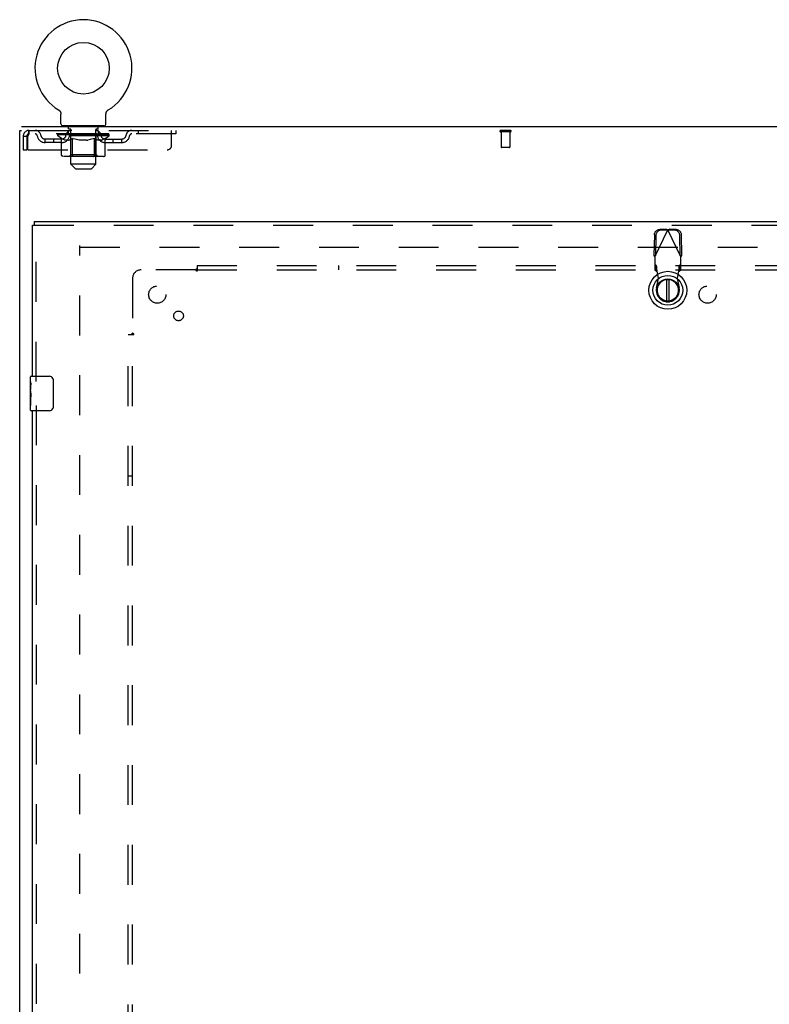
# Model space of a CAD drawing. Header units: inches. Extents: x 0 to 211, y 0 to 136.
# Tile 14 of 24: x 59 to 81, y 72 to 100. Entities that reach past the tile are written whole.
import ezdxf

# ---------------------------------------------------------------- set-up
doc = ezdxf.new("R2010")
doc.units = ezdxf.units.IN
doc.header["$LTSCALE"] = 11.589615
doc.header["$MEASUREMENT"] = 0
doc.linetypes.add('HIDDEN', pattern=[0.2, 0.1, -0.1])
doc.layers.get('0').update_dxf_attribs({"linetype": 'CONTINUOUS'})
for name, color, linetype in [('DEFAULT_2', 8, 'HIDDEN'), ('DOOR_ASSEMBLY', 7, 'CONTINUOUS'), ('SUBPANEL', 7, 'CONTINUOUS')]:
    doc.layers.add(name, color=color, linetype=linetype)

msp = doc.modelspace()

# ---------------------------------------------------------------- linework, layer by layer
at = {"color": 7, "linetype": 'Continuous'}
for p, q in [((59.903, 97.673), (59.907, 97.67)), ((59.904, 97.672), (59.905, 97.672)), ((59.907, 97.67), (59.912, 97.667)), ((59.912, 97.667), (59.916, 97.664)), ((59.916, 97.664), (59.92, 97.661)), ((59.92, 97.661), (59.924, 97.657)), ((59.924, 97.657), (59.928, 97.654)), ((59.928, 97.654), (59.931, 97.65)), ((59.931, 97.65), (59.935, 97.646)), ((59.935, 97.646), (59.938, 97.642)), ((59.938, 97.643), (59.942, 97.638)), ((59.942, 97.639), (59.945, 97.634)), ((59.945, 97.634), (59.948, 97.63)), ((59.948, 97.63), (59.95, 97.626)), ((59.95, 97.626), (59.953, 97.621)), ((59.953, 97.621), (59.956, 97.617)), ((59.956, 97.617), (59.958, 97.612)), ((59.958, 97.612), (59.96, 97.607)), ((59.96, 97.607), (59.962, 97.602)), ((59.962, 97.602), (59.964, 97.598)), ((59.964, 97.598), (59.965, 97.593)), ((59.965, 97.593), (59.967, 97.588)), ((59.967, 97.588), (59.968, 97.583)), ((59.968, 97.583), (59.969, 97.577)), ((59.969, 97.578), (59.97, 97.572)), ((59.97, 97.572), (59.97, 97.567)), ((59.97, 97.567), (59.971, 97.562)), ((59.971, 97.557), (59.971, 97.552)), ((61.281, 97.557), (61.282, 97.562)), ((61.281, 97.552), (61.281, 97.557)), ((61.282, 97.567), (61.283, 97.572)), ((61.282, 97.562), (61.282, 97.567)), ((61.283, 97.577), (61.284, 97.583)), ((61.283, 97.572), (61.283, 97.578)), ((61.284, 97.583), (61.286, 97.588)), ((61.286, 97.588), (61.287, 97.593)), ((61.287, 97.593), (61.289, 97.598)), ((61.289, 97.598), (61.29, 97.602)), ((61.29, 97.602), (61.292, 97.607)), ((61.292, 97.607), (61.295, 97.612)), ((61.294, 97.612), (61.297, 97.617)), ((61.297, 97.617), (61.299, 97.621)), ((61.299, 97.621), (61.302, 97.626)), ((61.302, 97.626), (61.305, 97.63)), ((61.305, 97.63), (61.308, 97.634)), ((61.308, 97.634), (61.311, 97.639)), ((61.311, 97.638), (61.314, 97.643)), ((61.314, 97.642), (61.318, 97.646)), ((61.317, 97.646), (61.321, 97.65)), ((61.321, 97.65), (61.325, 97.654)), ((61.325, 97.654), (61.329, 97.657)), ((61.328, 97.657), (61.333, 97.661)), ((61.332, 97.661), (61.337, 97.664)), ((61.336, 97.664), (61.341, 97.667)), ((61.341, 97.667), (61.345, 97.67)), ((61.341, 97.667), (61.342, 97.668)), ((61.345, 97.67), (61.349, 97.672)), ((61.348, 97.672), (61.349, 97.672)), ((61.349, 97.672), (61.349, 97.673)), ((59.971, 97.271), (59.971, 97.552)), ((61.281, 97.271), (61.281, 97.552)), ((58.772, 7.285), (58.772, 97.077)), ((58.772, 97.077), (58.824, 97.077)), ((98.22, 97.181), (58.824, 97.181)), ((60.031, 97.211), (60.031, 97.181)), ((61.221, 97.211), (60.031, 97.211)), ((61.221, 97.211), (61.221, 97.181))]:
    msp.add_line(p, q, dxfattribs=at)
msp.add_lwpolyline([(59.971, 97.562), (59.971, 97.557), (59.971, 97.552)], dxfattribs=at)
msp.add_circle((60.626, 98.883), 0.75, dxfattribs=at)
for centre, radius, start, end in [((60.626, 98.883), 1.41, 300.818, 239.182), ((60.031, 97.271), 0.06, 180, 270), ((61.221, 97.271), 0.06, 270, 360)]:
    msp.add_arc(centre, radius, start, end, dxfattribs=at)
at = {"layer": 'DEFAULT_2', "color": 8, "linetype": 'HIDDEN'}
for p, q in [((59.903, 97.673), (59.903, 97.672)), ((59.911, 97.668), (59.912, 97.667)), ((61.349, 97.672), (61.349, 97.673)), ((59.043, 97.077), (59.043, 96.973)), ((59.043, 97.077), (63.314, 97.077)), ((60.189, 96.973), (60.189, 97.077)), ((60.196, 97.121), (60.196, 97.201)), ((60.263, 97.111), (60.206, 97.111)), ((60.261, 96.091), (60.261, 97.101)), ((61.046, 97.111), (60.989, 97.111)), ((60.991, 96.091), (60.991, 97.101)), ((61.056, 97.121), (61.056, 97.201)), ((61.064, 96.973), (61.064, 97.077)), ((62.214, 97.077), (62.214, 96.973)), ((63.189, 96.64), (63.189, 97.077)), ((63.314, 97.077), (63.314, 96.973)), ((73.039, 97.077), (72.755, 97.077)), ((73.039, 97.034), (72.755, 97.034)), ((72.773, 97.034), (72.773, 96.587)), ((73.021, 97.034), (73.021, 96.587)), ((58.876, 96.91), (58.876, 96.515)), ((58.876, 96.91), (58.98, 96.91)), ((58.98, 96.91), (58.98, 96.515)), ((59.01, 96.515), (59.01, 96.91)), ((63.314, 96.973), (59.043, 96.973)), ((59.512, 96.722), (59.512, 96.826)), ((59.995, 96.826), (59.512, 96.826)), ((59.995, 96.722), (59.512, 96.722)), ((59.762, 96.722), (59.762, 96.826)), ((59.883, 96.919), (59.883, 96.973)), ((59.991, 96.843), (59.883, 96.919)), ((61.37, 96.919), (59.883, 96.919)), ((59.894, 96.965), (59.894, 96.973)), ((59.905, 96.962), (59.905, 96.965)), ((59.905, 96.962), (61.348, 96.962)), ((59.915, 96.962), (59.915, 96.965)), ((59.916, 96.962), (59.916, 96.965)), ((59.928, 96.965), (59.928, 96.973)), ((59.947, 96.962), (59.947, 96.965)), ((59.949, 96.962), (59.949, 96.965)), ((59.982, 96.965), (59.982, 96.973)), ((59.991, 96.363), (59.991, 96.843)), ((59.991, 96.843), (60.011, 96.83)), ((60, 96.962), (60, 96.965)), ((60.003, 96.962), (60.003, 96.965)), ((60.239, 96.965), (60.01, 96.965)), ((60.03, 96.818), (60.01, 96.83)), ((60.05, 96.808), (60.03, 96.818)), ((60.069, 96.8), (60.049, 96.808)), ((60.057, 96.965), (60.057, 96.973)), ((60.058, 96.962), (60.058, 96.965)), ((60.059, 96.962), (60.059, 96.965)), ((60.062, 96.962), (60.062, 96.965)), ((60.088, 96.793), (60.068, 96.8)), ((60.071, 96.962), (60.071, 96.965)), ((60.072, 96.962), (60.072, 96.965)), ((60.076, 96.962), (60.076, 96.965)), ((60.079, 96.962), (60.079, 96.966)), ((60.083, 96.962), (60.083, 96.965)), ((60.107, 96.788), (60.088, 96.793)), ((60.102, 96.962), (60.102, 96.965)), ((60.192, 96.788), (60.107, 96.788)), ((60.12, 96.962), (60.12, 96.965)), ((60.122, 96.962), (60.122, 96.968)), ((60.148, 96.965), (60.148, 96.973)), ((60.148, 96.962), (60.148, 96.965)), ((60.16, 96.962), (60.16, 96.965)), ((60.165, 96.962), (60.165, 96.965)), ((60.173, 96.962), (60.173, 96.965)), ((60.188, 96.962), (60.188, 96.97)), ((60.192, 96.788), (60.211, 96.793)), ((60.209, 96.962), (60.209, 96.965)), ((60.23, 96.8), (60.211, 96.793)), ((60.212, 96.962), (60.212, 96.965)), ((60.25, 96.808), (60.23, 96.8)), ((60.239, 96.962), (60.239, 96.965)), ((60.269, 96.818), (60.249, 96.808)), ((60.318, 96.965), (60.252, 96.965)), ((60.254, 96.965), (60.254, 96.973)), ((60.26, 96.367), (60.26, 96.915)), ((60.263, 96.962), (60.263, 96.965)), ((60.268, 96.962), (60.268, 96.965)), ((60.289, 96.83), (60.269, 96.818)), ((60.275, 96.962), (60.275, 96.971)), ((60.283, 96.962), (60.283, 96.965)), ((60.308, 96.843), (60.288, 96.83)), ((60.294, 96.962), (60.294, 96.965)), ((60.308, 96.363), (60.308, 96.843)), ((60.308, 96.843), (60.348, 96.83)), ((60.318, 96.962), (60.318, 96.965)), ((60.405, 96.965), (60.343, 96.965)), ((60.388, 96.818), (60.348, 96.83)), ((60.367, 96.962), (60.367, 96.965)), ((60.372, 96.965), (60.372, 96.973)), ((60.376, 96.962), (60.376, 96.965)), ((60.379, 96.962), (60.379, 96.972)), ((60.382, 96.962), (60.382, 96.965)), ((60.427, 96.808), (60.387, 96.818)), ((60.392, 96.962), (60.392, 96.966)), ((60.405, 96.962), (60.405, 96.965)), ((60.465, 96.8), (60.426, 96.808)), ((60.5, 96.965), (60.442, 96.965)), ((60.458, 96.962), (60.458, 96.965)), ((60.503, 96.793), (60.464, 96.8)), ((60.491, 96.965), (60.626, 96.973)), ((60.497, 96.965), (60.497, 96.973)), ((60.498, 96.973), (60.497, 96.973)), ((60.498, 96.965), (60.498, 96.973)), ((60.498, 96.962), (60.498, 96.965)), ((60.5, 96.962), (60.5, 96.965)), ((60.541, 96.788), (60.502, 96.793)), ((60.503, 96.962), (60.503, 96.966)), ((60.504, 96.962), (60.504, 96.965)), ((60.712, 96.788), (60.541, 96.788)), ((60.598, 96.965), (60.547, 96.965)), ((60.555, 96.962), (60.555, 96.965)), ((60.598, 96.962), (60.598, 96.965)), ((60.623, 96.966), (60.623, 96.965)), ((60.623, 96.962), (60.623, 96.966)), ((60.623, 96.962), (60.623, 96.965)), ((60.626, 96.965), (60.626, 96.973)), ((60.626, 96.973), (60.761, 96.965)), ((60.629, 96.962), (60.629, 96.966)), ((60.629, 96.966), (60.629, 96.965)), ((60.629, 96.962), (60.629, 96.965)), ((60.654, 96.962), (60.654, 96.965)), ((60.654, 96.965), (60.705, 96.965)), ((60.697, 96.962), (60.697, 96.965)), ((60.712, 96.788), (60.75, 96.793)), ((60.748, 96.962), (60.748, 96.965)), ((60.75, 96.962), (60.75, 96.966)), ((60.788, 96.8), (60.75, 96.793)), ((60.753, 96.962), (60.753, 96.965)), ((60.753, 96.965), (60.81, 96.965)), ((60.755, 96.965), (60.755, 96.973)), ((60.755, 96.965), (60.755, 96.973)), ((60.755, 96.973), (60.755, 96.973)), ((60.755, 96.962), (60.755, 96.965)), ((60.827, 96.808), (60.788, 96.8)), ((60.794, 96.962), (60.794, 96.965)), ((60.865, 96.818), (60.826, 96.808)), ((60.847, 96.962), (60.847, 96.965)), ((60.847, 96.965), (60.91, 96.965)), ((60.861, 96.962), (60.861, 96.966)), ((60.904, 96.83), (60.864, 96.818)), ((60.87, 96.962), (60.87, 96.965)), ((60.873, 96.962), (60.873, 96.972)), ((60.876, 96.962), (60.876, 96.965)), ((60.88, 96.965), (60.88, 96.973)), ((60.886, 96.962), (60.886, 96.965)), ((60.944, 96.843), (60.904, 96.83)), ((60.935, 96.962), (60.935, 96.965)), ((60.935, 96.965), (61, 96.965)), ((60.944, 96.363), (60.944, 96.843)), ((60.944, 96.843), (60.964, 96.83)), ((60.959, 96.962), (60.959, 96.965)), ((60.984, 96.818), (60.964, 96.83)), ((60.97, 96.962), (60.97, 96.965)), ((60.977, 96.962), (60.977, 96.971)), ((61.003, 96.808), (60.983, 96.818)), ((60.984, 96.962), (60.984, 96.965)), ((60.99, 96.962), (60.99, 96.965)), ((60.992, 96.367), (60.992, 96.915)), ((60.998, 96.965), (60.998, 96.973)), ((61.022, 96.8), (61.003, 96.808)), ((61.013, 96.962), (61.013, 96.965)), ((61.013, 96.965), (61.37, 96.965)), ((61.041, 96.793), (61.022, 96.8)), ((61.041, 96.962), (61.041, 96.965)), ((61.06, 96.788), (61.041, 96.793)), ((61.043, 96.962), (61.043, 96.965)), ((61.146, 96.788), (61.06, 96.788)), ((61.064, 96.962), (61.064, 96.97)), ((61.08, 96.962), (61.08, 96.965)), ((61.088, 96.962), (61.088, 96.965)), ((61.093, 96.962), (61.093, 96.965)), ((61.104, 96.965), (61.104, 96.973)), ((61.104, 96.962), (61.104, 96.965)), ((61.13, 96.962), (61.13, 96.968)), ((61.132, 96.962), (61.132, 96.965)), ((61.146, 96.788), (61.165, 96.793)), ((61.15, 96.962), (61.15, 96.965)), ((61.184, 96.8), (61.165, 96.793)), ((61.17, 96.962), (61.17, 96.965)), ((61.174, 96.962), (61.174, 96.966)), ((61.177, 96.962), (61.177, 96.965)), ((61.181, 96.962), (61.181, 96.965)), ((61.181, 96.962), (61.181, 96.965)), ((61.203, 96.808), (61.184, 96.8)), ((61.191, 96.962), (61.191, 96.965)), ((61.194, 96.962), (61.194, 96.965)), ((61.194, 96.962), (61.194, 96.965)), ((61.196, 96.965), (61.196, 96.973)), ((61.222, 96.818), (61.203, 96.808)), ((61.242, 96.83), (61.222, 96.818)), ((61.228, 96.969), (61.368, 96.971)), ((61.228, 96.965), (61.228, 96.969)), ((61.262, 96.843), (61.242, 96.83)), ((61.249, 96.962), (61.249, 96.965)), ((61.253, 96.962), (61.253, 96.965)), ((61.258, 96.826), (61.741, 96.826)), ((61.258, 96.722), (61.741, 96.722)), ((61.262, 96.843), (61.37, 96.919)), ((61.262, 96.363), (61.262, 96.843)), ((61.27, 96.965), (61.27, 96.973)), ((61.303, 96.962), (61.303, 96.965)), ((61.305, 96.962), (61.305, 96.965)), ((61.325, 96.965), (61.325, 96.973)), ((61.336, 96.962), (61.336, 96.965)), ((61.337, 96.962), (61.337, 96.965)), ((61.348, 96.962), (61.348, 96.965)), ((61.358, 96.965), (61.358, 96.973)), ((61.368, 96.965), (61.368, 96.971)), ((61.37, 96.919), (61.37, 96.965)), ((61.491, 96.722), (61.491, 96.826)), ((61.741, 96.722), (61.741, 96.826)), ((58.876, 96.515), (58.98, 96.515)), ((59.01, 96.515), (63.064, 96.515)), ((73.011, 96.577), (72.783, 96.577)), ((61.212, 96.32), (60.041, 96.32)), ((60.26, 96.367), (60.214, 96.32)), ((60.992, 96.367), (60.26, 96.367)), ((60.322, 96.325), (60.319, 96.328)), ((60.327, 96.321), (60.324, 96.323)), ((60.33, 96.32), (60.327, 96.321)), ((60.333, 96.32), (60.33, 96.32)), ((60.992, 96.367), (61.039, 96.32)), ((60.391, 95.961), (60.261, 96.091)), ((60.991, 96.091), (60.261, 96.091)), ((60.391, 95.961), (60.861, 95.961)), ((60.861, 95.961), (60.991, 96.091)), ((60.522, 14.629), (60.522, 93.733)), ((60.522, 93.681), (95.272, 93.681))]:
    msp.add_line(p, q, dxfattribs=at)
for points in [[(59.043, 97.077), (59.041, 97.076), (59.038, 97.073), (59.036, 97.068), (59.034, 97.061), (59.031, 97.052), (59.029, 97.041), (59.027, 97.028), (59.024, 97.014), (59.022, 96.999), (59.02, 96.983), (59.017, 96.965), (59.015, 96.947), (59.013, 96.929), (59.01, 96.91)], [(59.043, 96.973), (59.041, 96.973), (59.038, 96.972), (59.036, 96.97), (59.034, 96.967), (59.031, 96.964), (59.029, 96.959), (59.027, 96.955), (59.024, 96.949), (59.022, 96.944), (59.02, 96.938), (59.017, 96.931), (59.015, 96.924), (59.013, 96.917), (59.01, 96.91)], [(60.041, 96.32), (60.035, 96.32), (60.029, 96.321), (60.023, 96.323), (60.017, 96.325), (60.012, 96.328), (60.007, 96.331), (60.002, 96.336), (59.998, 96.34), (59.995, 96.345), (59.993, 96.351), (59.991, 96.357), (59.991, 96.363)], [(60.309, 96.351), (60.309, 96.357), (60.308, 96.363)], [(60.311, 96.345), (60.309, 96.351), (60.309, 96.357), (60.308, 96.363)], [(60.324, 96.323), (60.322, 96.325), (60.319, 96.328), (60.316, 96.331), (60.314, 96.336), (60.312, 96.34), (60.311, 96.345)], [(60.316, 96.331), (60.314, 96.336), (60.312, 96.34)], [(60.919, 96.32), (60.922, 96.32), (60.925, 96.321), (60.928, 96.323), (60.931, 96.325), (60.933, 96.328), (60.936, 96.331), (60.938, 96.336), (60.94, 96.34), (60.942, 96.345), (60.943, 96.351), (60.944, 96.357), (60.944, 96.363)], [(61.212, 96.32), (61.218, 96.32), (61.224, 96.321), (61.23, 96.323), (61.235, 96.325), (61.241, 96.328), (61.246, 96.331), (61.25, 96.336), (61.254, 96.34), (61.257, 96.345), (61.26, 96.351), (61.261, 96.357), (61.262, 96.363)]]:
    msp.add_lwpolyline(points, dxfattribs=at)
for centre, radius, start, end in [((59.043, 96.91), 0.167, 90, 180), ((59.223, 96.91), 0.167, 8.0716, 90), ((60.284, 96.91), 0.167, 90, 171.9284), ((60.186, 97.201), 0.01, 0, 90), ((60.206, 97.121), 0.01, 180, 270), ((60.251, 97.101), 0.01, 0, 90), ((60.969, 96.91), 0.167, 8.0716, 90), ((61.001, 97.101), 0.01, 90, 180), ((61.046, 97.121), 0.01, 270, 360), ((61.066, 97.201), 0.01, 90, 180), ((62.03, 96.91), 0.167, 90, 171.9284), ((72.755, 97.056), 0.0215, 90, 270), ((73.039, 97.056), 0.0215, 270, 90), ((59.043, 96.91), 0.063, 90, 180), ((59.223, 96.911), 0.0625, 7.9863, 90), ((59.512, 96.951), 0.229, 187.9863, 270), ((59.512, 96.951), 0.125, 188.0716, 270), ((59.995, 96.951), 0.125, 270, 351.9284), ((59.995, 96.951), 0.229, 270, 352.0137), ((60.214, 96.915), 0.0466, 0, 90), ((60.283, 96.911), 0.0625, 90, 172.0137), ((60.969, 96.911), 0.0625, 7.9863, 90), ((61.039, 96.915), 0.0466, 90, 180), ((61.258, 96.951), 0.229, 187.9863, 270), ((61.258, 96.951), 0.125, 188.0716, 270), ((61.741, 96.951), 0.125, 270, 351.9284), ((61.741, 96.951), 0.229, 270, 352.0137), ((62.029, 96.911), 0.0625, 90, 172.0137), ((63.064, 96.64), 0.125, 270, 360), ((72.783, 96.587), 0.01, 180, 270), ((73.011, 96.587), 0.01, 270, 360)]:
    msp.add_arc(centre, radius, start, end, dxfattribs=at)
for centre, major_axis, ratio, start_param, end_param in [((60.626, 96.973), (0.743, 0.008), 0.059247, 2.966439, 3.140971), ((59.859, 96.959), (0.232, 0), 0.060167, 0.426548, 1.470503), ((60.626, 96.973), (0.744, 0), 0.060167, 3.141593, 3.316126), ((59.859, 96.952), (0.232, 0.002), 0.059247, 1.374323, 1.469882), ((60.626, 96.973), (0.743, 0.015), 0.056515, 2.79136, 2.965893), ((59.831, 96.959), (0.232, 0.002), 0.059247, 0.251393, 1.295349), ((59.911, 96.959), (0.232, -0.002), 0.059247, 0.601702, 1.645657), ((60.626, 96.973), (0.743, -0.008), 0.059247, -2.966439, -2.791906), ((59.911, 96.952), (0.232, 0), 0.060167, 1.549477, 1.645036), ((59.831, 96.952), (0.232, 0.005), 0.056515, 1.199244, 1.294804), ((59.915, 96.954), (0.192, 0.002), 0.059247, 1.051627, 1.625044), ((59.892, 96.954), (0.192, 0.004), 0.056515, 0.876548, 1.449966), ((59.96, 96.954), (0.192, 0), 0.060167, 1.226781, 1.800198), ((60.626, 96.973), (0.743, 0.022), 0.052059, 2.616423, 2.790956), ((59.827, 96.959), (0.232, 0.005), 0.056515, 0.076315, 1.120271), ((59.985, 96.959), (0.232, -0.005), 0.056515, 0.77678, 1.820736), ((60.626, 96.973), (0.743, -0.015), 0.056515, -2.79136, -2.616827), ((59.985, 96.952), (0.232, -0.002), 0.059247, 1.724631, 1.82019), ((59.827, 96.952), (0.232, 0.007), 0.052059, 1.024308, 1.119867), ((59.891, 96.954), (0.192, 0.006), 0.052059, 0.701611, 1.275029), ((60.025, 96.954), (0.192, -0.002), 0.059247, 1.401935, 1.975352), ((60.626, 96.973), (0.743, 0.029), 0.046022, 2.441677, 2.61621), ((60.078, 96.959), (0.232, -0.007), 0.052059, 0.951717, 1.995673), ((59.847, 96.959), (0.232, 0.007), 0.052059, -0.098622, 0.945334), ((60.626, 96.973), (0.743, -0.022), 0.052059, -2.616423, -2.441891), ((60.078, 96.952), (0.232, -0.005), 0.056515, 1.899709, 1.995269), ((59.847, 96.952), (0.232, 0.009), 0.046022, 0.849561, 0.945121), ((59.913, 96.954), (0.192, 0.007), 0.046022, 0.526865, 1.100283), ((60.108, 96.954), (0.192, -0.004), 0.056515, 1.577013, 2.150431), ((60.626, 96.973), (0.743, 0.034), 0.038593, 2.267147, 2.44168), ((60.187, 96.959), (0.232, -0.009), 0.046022, 1.126463, 2.170419), ((59.891, 96.959), (0.232, 0.009), 0.046022, -0.273368, 0.770588), ((60.626, 96.973), (0.743, -0.029), 0.046022, -2.441677, -2.267144), ((60.187, 96.952), (0.232, -0.007), 0.052059, 2.074646, 2.170205), ((59.891, 96.952), (0.232, 0.011), 0.038593, 0.675031, 0.77059), ((59.956, 96.954), (0.192, 0.009), 0.038593, 0.352335, 0.925752), ((60.207, 96.954), (0.192, -0.006), 0.052059, 1.75195, 2.325367), ((60.626, 96.973), (0.743, 0.039), 0.030002, 2.09283, 2.267363), ((60.31, 96.959), (0.232, -0.011), 0.038593, 1.300994, 2.344949), ((59.957, 96.959), (0.232, 0.011), 0.038593, -0.447899, 0.596057), ((60.626, 96.973), (0.743, -0.034), 0.038593, -2.267147, -2.092614), ((60.31, 96.952), (0.232, -0.009), 0.046022, 2.249392, 2.344952), ((59.957, 96.952), (0.232, 0.012), 0.030002, 0.500714, 0.596274), ((60.02, 96.954), (0.192, 0.01), 0.030002, 0.178018, 0.751436), ((60.319, 96.954), (0.192, -0.007), 0.046022, 1.926696, 2.500114), ((60.043, 96.959), (0.232, 0.012), 0.030002, -0.622215, 0.421741), ((60.626, 96.973), (0.743, 0.042), 0.020513, 1.918702, 2.093235), ((60.443, 96.959), (0.232, -0.012), 0.030002, 1.47531, 2.519266), ((60.626, 96.973), (0.743, -0.039), 0.030002, -2.09283, -1.918297), ((60.443, 96.952), (0.232, -0.011), 0.038593, 2.423923, 2.519482), ((60.043, 96.952), (0.232, 0.013), 0.020513, 0.326586, 0.422146), ((60.102, 96.954), (0.192, 0.011), 0.020513, 0.00389, 0.577307), ((60.44, 96.954), (0.192, -0.009), 0.038593, 2.101227, 2.674644), ((60.147, 96.959), (0.232, 0.013), 0.020513, -0.796343, 0.247613), ((60.626, 96.973), (0.743, 0.044), 0.010411, 1.744712, 1.919245), ((60.581, 96.959), (0.232, -0.013), 0.020513, 1.649438, 2.693394), ((60.626, 96.973), (0.743, -0.042), 0.020513, -1.918702, -1.744169), ((60.581, 96.952), (0.232, -0.012), 0.030002, 2.598239, 2.693799), ((60.147, 96.952), (0.232, 0.014), 0.010411, 0.152596, 0.248156), ((60.2, 96.954), (0.192, 0.011), 0.010411, 6.113086, 6.686503), ((60.566, 96.954), (0.192, -0.01), 0.030002, 2.275543, 2.848961), ((60.266, 96.959), (0.232, 0.014), 0.010411, -0.970333, -0.000837), ((60.72, 96.959), (0.232, -0.014), 0.010411, 1.823428, 2.867384), ((60.626, 96.973), (0.743, -0.044), 0.010411, -1.744712, -1.570179), ((60.72, 96.952), (0.232, -0.013), 0.020513, 2.772368, 2.867927), ((60.695, 96.954), (0.192, -0.011), 0.020513, 2.449671, 3.023089), ((60.532, 96.959), (0.232, 0.014), 0.010411, 0.274209, 1.318165), ((60.431, 96.954), (0.192, 0.011), 0.010411, -0.000452, 0.517932), ((60.396, 96.952), (0.232, 0.014), 0.010411, 0.099676, 0.195236), ((60.626, 96.973), (0.743, 0.044), 0.010411, -1.571413, -1.39688), ((60.857, 96.952), (0.232, -0.014), 0.010411, 2.946357, 3.041917), ((60.821, 96.954), (0.192, -0.011), 0.010411, 2.623661, 3.142044), ((60.672, 96.959), (0.232, 0.013), 0.020513, 0.448199, 1.492154), ((60.557, 96.954), (0.192, 0.011), 0.020513, 0.118504, 0.691921), ((60.532, 96.952), (0.232, 0.013), 0.020513, 0.273666, 0.369225), ((60.986, 96.959), (0.232, -0.014), 0.010411, -3.140756, -2.17126), ((60.626, 96.973), (0.743, 0.042), 0.020513, -1.397424, -1.222891), ((60.626, 96.973), (0.743, -0.044), 0.010411, 1.222347, 1.39688), ((60.81, 96.959), (0.232, 0.012), 0.030002, 0.622327, 1.666283), ((60.686, 96.954), (0.192, 0.01), 0.030002, 0.292632, 0.86605), ((61.053, 96.954), (0.192, -0.011), 0.010411, 2.738275, 3.311692), ((61.105, 96.959), (0.232, -0.013), 0.020513, 2.89398, 3.937936), ((60.672, 96.952), (0.232, 0.012), 0.030002, 0.447794, 0.543354), ((61.105, 96.952), (0.232, -0.014), 0.010411, 2.893437, 2.988996), ((60.626, 96.973), (0.743, 0.039), 0.030002, -1.223295, -1.048762), ((60.626, 96.973), (0.743, -0.042), 0.020513, 1.048358, 1.222891), ((60.942, 96.959), (0.232, 0.011), 0.038593, 0.796643, 1.840599), ((60.813, 96.954), (0.192, 0.009), 0.038593, 0.466948, 1.040366), ((61.151, 96.954), (0.192, -0.011), 0.020513, 2.564285, 3.137703), ((61.209, 96.959), (0.232, -0.012), 0.030002, 2.719852, 3.763807), ((61.065, 96.959), (0.232, 0.009), 0.046022, 0.971174, 2.01513), ((60.81, 96.952), (0.232, 0.011), 0.038593, 0.62211, 0.71767), ((61.209, 96.952), (0.232, -0.013), 0.020513, 2.719447, 2.815007), ((60.626, 96.973), (0.743, 0.034), 0.038593, -1.048979, -0.874446), ((60.626, 96.973), (0.743, -0.039), 0.030002, 0.874229, 1.048762), ((60.934, 96.954), (0.192, 0.007), 0.046022, 0.641479, 1.214897), ((61.175, 96.959), (0.232, 0.007), 0.052059, 1.14592, 2.189876), ((61.233, 96.954), (0.192, -0.01), 0.030002, 2.390157, 2.963574), ((61.296, 96.959), (0.232, -0.011), 0.038593, 2.545535, 3.589491), ((61.045, 96.954), (0.192, 0.006), 0.052059, 0.816225, 1.389643), ((60.942, 96.952), (0.232, 0.009), 0.046022, 0.796641, 0.892201), ((61.296, 96.952), (0.232, -0.012), 0.030002, 2.545319, 2.640878), ((61.268, 96.959), (0.232, 0.005), 0.056515, 1.320857, 2.364813), ((60.626, 96.973), (0.743, 0.029), 0.046022, -0.874448, -0.699915), ((60.626, 96.973), (0.743, -0.034), 0.038593, 0.699913, 0.874446), ((61.362, 96.959), (0.232, -0.009), 0.046022, 2.371005, 3.41496), ((61.296, 96.954), (0.192, -0.009), 0.038593, 2.21584, 2.789258), ((61.144, 96.954), (0.192, 0.004), 0.056515, 0.991162, 1.564579), ((61.341, 96.959), (0.232, 0.002), 0.059247, 1.495935, 2.539891), ((61.405, 96.959), (0.232, -0.007), 0.052059, 2.196258, 3.240214), ((61.34, 96.954), (0.192, -0.007), 0.046022, 2.04131, 2.614727), ((61.065, 96.952), (0.232, 0.007), 0.052059, 0.971387, 1.066947), ((61.362, 96.952), (0.232, -0.011), 0.038593, 2.371002, 2.466562), ((61.393, 96.959), (0.232, 0), 0.060167, 2.360678, 2.715045), ((61.426, 96.959), (0.232, -0.005), 0.056515, 2.021322, 3.065278), ((61.228, 96.954), (0.192, 0.002), 0.059247, 1.16624, 1.739658), ((60.626, 96.973), (0.743, 0.022), 0.052059, -0.699702, -0.525169), ((60.626, 96.973), (0.743, -0.029), 0.046022, 0.525382, 0.699915), ((61.421, 96.959), (0.232, -0.002), 0.059247, 1.846243, 2.890199), ((61.361, 96.954), (0.192, -0.006), 0.052059, 1.866564, 2.439981), ((61.293, 96.954), (0.192, 0), 0.060167, 1.341394, 1.914812), ((61.36, 96.954), (0.192, -0.004), 0.056515, 1.691627, 2.265045), ((61.337, 96.954), (0.192, -0.002), 0.059247, 1.516549, 2.089966), ((61.175, 96.952), (0.232, 0.005), 0.056515, 1.146324, 1.241883), ((61.405, 96.952), (0.232, -0.009), 0.046022, 2.196472, 2.292031), ((60.626, 96.973), (0.743, 0.015), 0.056515, -0.524765, -0.350233), ((60.626, 96.973), (0.743, -0.022), 0.052059, 0.350636, 0.525169), ((61.393, 96.952), (0.232, -0.002), 0.059247, 1.76727, 1.979233), ((61.268, 96.952), (0.232, 0.002), 0.059247, 1.321402, 1.416962), ((61.426, 96.952), (0.232, -0.007), 0.052059, 2.021726, 2.117285), ((60.626, 96.973), (0.743, 0.008), 0.059247, -0.349687, -0.175154), ((60.626, 96.973), (0.743, -0.015), 0.056515, 0.1757, 0.350233), ((61.341, 96.952), (0.232, 0), 0.060167, 1.496556, 1.592116), ((61.421, 96.952), (0.232, -0.005), 0.056515, 1.846789, 1.942348), ((60.626, 96.973), (0.743, -0.008), 0.059247, 6.276097, 6.458339), ((60.626, 96.973), (0.744, 0), 0.060167, -0.174533, -0.057527)]:
    msp.add_ellipse(centre, major_axis=major_axis, ratio=ratio, start_param=start_param, end_param=end_param, dxfattribs=at)
at = {"layer": 'DOOR_ASSEMBLY', "color": 7, "linetype": 'Continuous'}
for p, q in [((59.189, 94.431), (59.189, 94.327)), ((59.147, 94.327), (59.189, 94.327)), ((77.577, 92.743), (77.577, 92.118)), ((77.656, 92.118), (77.656, 92.743)), ((59.087, 89.771), (59.087, 89.916)), ((59.102, 89.931), (59.642, 89.931)), ((59.742, 89.831), (59.742, 89.031)), ((59.087, 89.513), (59.087, 89.77)), ((59.093, 89.714), (59.087, 89.714)), ((59.087, 89.546), (59.094, 89.546)), ((59.094, 89.546), (59.094, 89.683)), ((59.087, 88.946), (59.087, 89.51)), ((59.089, 89.484), (59.087, 89.484)), ((59.087, 89.352), (59.093, 89.352)), ((59.087, 89.316), (59.094, 89.316)), ((59.089, 89.486), (59.09, 89.464)), ((59.094, 89.085), (59.094, 89.316)), ((59.087, 89.253), (59.094, 89.253)), ((59.087, 89.085), (59.094, 89.085)), ((59.642, 88.931), (59.102, 88.931))]:
    msp.add_line(p, q, dxfattribs=at)
at = {"layer": 'DOOR_ASSEMBLY', "color": 3, "linetype": 'Continuous'}
for p, q in [((59.189, 94.431), (96.043, 94.431)), ((59.147, 89.931), (59.147, 94.327)), ((59.147, 66.431), (59.147, 88.931))]:
    msp.add_line(p, q, dxfattribs=at)
at = {"layer": 'DOOR_ASSEMBLY', "color": 8, "linetype": 'HIDDEN'}
for p, q in [((59.189, 94.327), (96.043, 94.327)), ((59.251, 89.776), (59.251, 94.327)), ((77.242, 93.401), (77.616, 94.188)), ((77.572, 94.202), (77.379, 94.198)), ((77.613, 94.182), (77.421, 94.179)), ((77.572, 94.202), (77.613, 94.182)), ((77.572, 94.202), (77.587, 94.198)), ((77.587, 94.198), (77.601, 94.193)), ((77.601, 94.193), (77.616, 94.188)), ((77.616, 94.188), (77.632, 94.193)), ((77.99, 93.401), (77.616, 94.188)), ((77.62, 94.182), (77.661, 94.202)), ((77.812, 94.179), (77.62, 94.182)), ((77.632, 94.193), (77.646, 94.198)), ((77.646, 94.198), (77.661, 94.202)), ((77.854, 94.198), (77.661, 94.202)), ((77.224, 94.04), (77.214, 93.449)), ((77.266, 94.02), (77.256, 93.429)), ((77.977, 93.429), (77.967, 94.02)), ((78.019, 93.449), (78.009, 94.04)), ((77.256, 93.429), (77.214, 93.449)), ((77.242, 93.401), (77.242, 93.027)), ((78.019, 93.449), (77.977, 93.429)), ((78, 93.417), (77.99, 93.401)), ((77.99, 93.027), (77.99, 93.401)), ((77.289, 93.141), (77.242, 93.182)), ((77.242, 93.027), (77.289, 92.986)), ((77.289, 92.986), (77.289, 93.141)), ((77.341, 92.785), (77.303, 92.982)), ((77.93, 92.982), (77.892, 92.785)), ((77.99, 93.182), (77.944, 93.141)), ((77.944, 93.141), (77.944, 92.986)), ((77.944, 92.986), (77.99, 93.027)), ((77.287, 92.491), (77.341, 92.785)), ((77.892, 92.785), (77.946, 92.491)), ((59.251, 89.086), (59.251, 66.276))]:
    msp.add_line(p, q, dxfattribs=at)
for points in [[(77.224, 94.04), (77.225, 94.055), (77.228, 94.07), (77.232, 94.085), (77.237, 94.1), (77.244, 94.114), (77.251, 94.127), (77.261, 94.139), (77.271, 94.151), (77.282, 94.161), (77.294, 94.171), (77.307, 94.179), (77.321, 94.186), (77.335, 94.191), (77.349, 94.195), (77.364, 94.197), (77.379, 94.198)], [(77.421, 94.179), (77.406, 94.178), (77.391, 94.175), (77.376, 94.171), (77.362, 94.166), (77.349, 94.159), (77.336, 94.151), (77.324, 94.142), (77.312, 94.131), (77.302, 94.12), (77.293, 94.107), (77.285, 94.094), (77.279, 94.08), (77.273, 94.065), (77.269, 94.05), (77.267, 94.035), (77.266, 94.02)], [(77.967, 94.02), (77.966, 94.035), (77.964, 94.05), (77.96, 94.065), (77.954, 94.08), (77.948, 94.094), (77.94, 94.107), (77.931, 94.12), (77.921, 94.131), (77.909, 94.142), (77.897, 94.151), (77.884, 94.159), (77.871, 94.166), (77.857, 94.171), (77.842, 94.175), (77.827, 94.178), (77.812, 94.179)], [(77.854, 94.198), (77.869, 94.197), (77.884, 94.195), (77.898, 94.191), (77.912, 94.186), (77.926, 94.179), (77.939, 94.171), (77.951, 94.161), (77.962, 94.151), (77.972, 94.139), (77.981, 94.127), (77.989, 94.114), (77.996, 94.1), (78.001, 94.085), (78.005, 94.07), (78.008, 94.055), (78.009, 94.04)], [(77.242, 93.401), (77.233, 93.417), (77.228, 93.425), (77.223, 93.433), (77.219, 93.441), (77.214, 93.449)], [(78.019, 93.449), (78.014, 93.441), (78.009, 93.433), (78.005, 93.425), (78, 93.417)], [(77.3, 93.029), (77.299, 93.045), (77.298, 93.059), (77.297, 93.073), (77.296, 93.086), (77.295, 93.097), (77.294, 93.108), (77.293, 93.117), (77.292, 93.125), (77.291, 93.132), (77.29, 93.137), (77.289, 93.141)], [(77.289, 92.986), (77.291, 92.985), (77.293, 92.985), (77.296, 92.984), (77.298, 92.984), (77.301, 92.983), (77.303, 92.982)], [(77.303, 92.982), (77.302, 92.998), (77.3, 93.029)], [(77.944, 93.141), (77.943, 93.137), (77.942, 93.132), (77.941, 93.125), (77.94, 93.117), (77.939, 93.108), (77.938, 93.097), (77.937, 93.086), (77.936, 93.073), (77.935, 93.059), (77.934, 93.045), (77.933, 93.029), (77.932, 93.014), (77.93, 92.982)], [(77.93, 92.982), (77.932, 92.983), (77.935, 92.984), (77.937, 92.984), (77.94, 92.985), (77.942, 92.985), (77.944, 92.986)]]:
    msp.add_lwpolyline(points, dxfattribs=at)
at = {"layer": 'DOOR_ASSEMBLY', "color": 7, "linetype": 'Continuous'}
for points in [[(59.735, 89.867), (59.737, 89.862), (59.739, 89.856), (59.74, 89.85), (59.741, 89.844), (59.742, 89.838), (59.742, 89.831)], [(59.087, 89.771), (59.087, 89.767), (59.088, 89.762), (59.088, 89.757), (59.09, 89.744)], [(59.09, 89.744), (59.091, 89.736), (59.092, 89.728), (59.092, 89.719)], [(59.092, 89.719), (59.093, 89.71), (59.094, 89.701), (59.094, 89.692), (59.094, 89.683)], [(59.087, 89.513), (59.087, 89.505), (59.088, 89.496), (59.089, 89.486)], [(59.09, 89.464), (59.091, 89.452), (59.092, 89.44), (59.093, 89.427), (59.094, 89.415), (59.094, 89.402), (59.094, 89.389), (59.094, 89.376), (59.094, 89.364), (59.093, 89.351), (59.092, 89.339), (59.091, 89.327)], [(59.742, 89.031), (59.742, 89.025), (59.741, 89.019), (59.74, 89.013), (59.739, 89.007), (59.737, 89.001), (59.735, 88.995)]]:
    msp.add_lwpolyline(points, dxfattribs=at)
for radius in [0.551, 0.433, 0.329, 0.317]:
    msp.add_circle((77.616, 92.431), radius, dxfattribs=at)
for centre, radius, start, end in [((77.616, 92.431), 0.315, 100.0787, 79.9213), ((59.102, 89.916), 0.015, 90, 180), ((59.642, 89.831), 0.1, 21.1999, 90), ((59.642, 89.031), 0.1, 270, 338.7946), ((59.102, 88.946), 0.015, 180, 270)]:
    msp.add_arc(centre, radius, start, end, dxfattribs=at)
at = {"layer": 'DOOR_ASSEMBLY', "color": 8, "linetype": 'HIDDEN'}
msp.add_arc((77.616, 92.431), 0.335, 169.673, 10.327, dxfattribs=at)
at = {"layer": 'DOOR_ASSEMBLY', "color": 7, "linetype": 'Continuous'}
msp.add_ellipse((59.35, 89.347), major_axis=(0.263, 0), ratio=0.432808, start_param=-3.141593, end_param=-2.961605, dxfattribs=at)
at = {"layer": 'SUBPANEL', "color": 8, "linetype": 'HIDDEN'}
for p, q in [((63.893, 93.025), (62.303, 93.025)), ((63.911, 93.044), (63.905, 93.037)), ((63.928, 93.15), (63.928, 93.063)), ((63.928, 93.15), (93.616, 93.15)), ((63.928, 93.063), (63.928, 92.984)), ((63.928, 93.025), (93.616, 93.025)), ((68.053, 93.025), (68.053, 93.15)), ((62.053, 92.775), (62.053, 91.185)), ((61.928, 17.212), (61.928, 91.15)), ((61.928, 91.15), (62.015, 91.15)), ((62.015, 91.15), (62.094, 91.15)), ((62.053, 17.212), (62.053, 91.15)), ((62.053, 87.025), (61.928, 87.025))]:
    msp.add_line(p, q, dxfattribs=at)
for points in [[(63.905, 93.037), (63.903, 93.035), (63.901, 93.034), (63.899, 93.032), (63.898, 93.03), (63.896, 93.028), (63.894, 93.026), (63.893, 93.025)], [(63.906, 93.006), (63.903, 93.01), (63.902, 93.013), (63.9, 93.015), (63.899, 93.017), (63.897, 93.019), (63.896, 93.021), (63.894, 93.023), (63.893, 93.025)], [(63.928, 92.984), (63.927, 92.985), (63.925, 92.986), (63.923, 92.986), (63.922, 92.987), (63.92, 92.988), (63.919, 92.99), (63.917, 92.991), (63.916, 92.992), (63.914, 92.994), (63.913, 92.996), (63.911, 92.997), (63.91, 92.999), (63.909, 93.001), (63.907, 93.003), (63.906, 93.006)], [(63.928, 93.063), (63.927, 93.061), (63.925, 93.059), (63.924, 93.057), (63.922, 93.055), (63.921, 93.053), (63.919, 93.052), (63.917, 93.05), (63.916, 93.048), (63.914, 93.047), (63.913, 93.045), (63.911, 93.044)], [(62.015, 91.15), (62.017, 91.152), (62.019, 91.153), (62.021, 91.155), (62.023, 91.156), (62.025, 91.158), (62.027, 91.159), (62.029, 91.161), (62.03, 91.162), (62.032, 91.164), (62.033, 91.165), (62.035, 91.167)], [(62.035, 91.167), (62.041, 91.173), (62.043, 91.175), (62.045, 91.177), (62.047, 91.179), (62.049, 91.181), (62.05, 91.182), (62.052, 91.184), (62.053, 91.185)], [(62.068, 91.175), (62.066, 91.177), (62.063, 91.178), (62.061, 91.179), (62.059, 91.181), (62.057, 91.182), (62.055, 91.184), (62.053, 91.185)], [(62.094, 91.15), (62.094, 91.152), (62.093, 91.153), (62.092, 91.155), (62.091, 91.157), (62.09, 91.158), (62.089, 91.16), (62.087, 91.161), (62.086, 91.163), (62.084, 91.164), (62.083, 91.166), (62.081, 91.167), (62.079, 91.168), (62.077, 91.17), (62.075, 91.171), (62.073, 91.172), (62.068, 91.175)]]:
    msp.add_lwpolyline(points, dxfattribs=at)
for centre, radius in [((62.772, 92.306), 0.25), ((78.772, 92.306), 0.25), ((63.391, 91.687), 0.141)]:
    msp.add_circle(centre, radius, dxfattribs=at)
msp.add_arc((62.303, 92.775), 0.25, 90, 180, dxfattribs=at)

doc.saveas('drawing.dxf')
